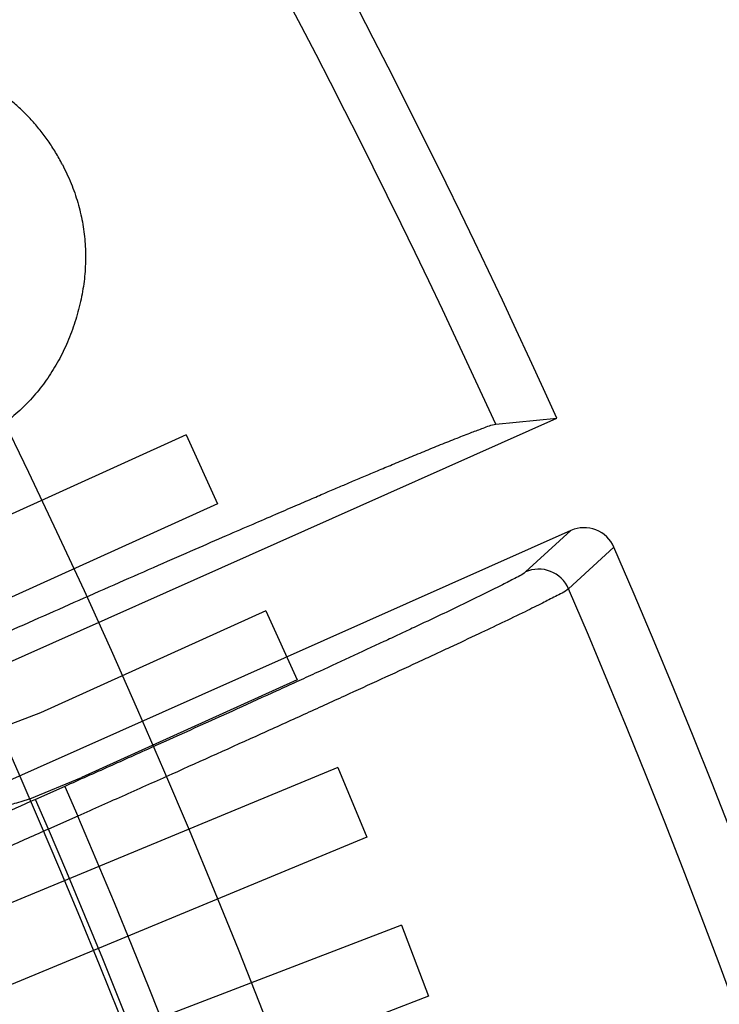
# Model space of a CAD drawing. Header units: millimetres. Extents: x 0 to 297, y 0 to 210.
# Tile 59 of 256: x 141.8705 to 141.9286, y 91.0819 to 91.1638. Entities that reach past the tile are written whole.
import ezdxf

# ---------------------------------------------------------------- set-up
doc = ezdxf.new("R2010")
doc.units = ezdxf.units.MM
doc.header["$LTSCALE"] = 16.335
doc.layers.get('0').update_dxf_attribs({"linetype": 'CONTINUOUS'})
doc.layers.add('01_GLOBAL', color=7, linetype='CONTINUOUS')
doc.layers.add('INTFCLR_144815', color=7, linetype='CONTINUOUS')

msp = doc.modelspace()

# ---------------------------------------------------------------- linework, layer by layer
at = {"color": 7, "linetype": 'Continuous'}
msp.add_circle((142.5788034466, 92.2083412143), 3.42, dxfattribs=at)
at = {"color": 9, "linetype": 'Continuous'}
msp.add_arc((142.5788034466, 92.2083412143), 3.3761688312, 182.9674534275, 267.0325465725, dxfattribs=at)
at = {"layer": '01_GLOBAL', "color": 7, "linetype": 'Continuous'}
msp.add_circle((142.5788034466, 92.2083412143), 3.465, dxfattribs=at)
at = {"layer": 'INTFCLR_144815', "color": 6, "linetype": 'Continuous'}
for p, q in [((141.821727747, 91.08907910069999), (141.9151192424, 91.1306596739)), ((141.9100306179, 91.13015869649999), (141.9151192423, 91.13065967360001)), ((141.8842914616, 91.1292889), (141.8663538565, 91.1211548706)), ((141.8842914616, 91.1292889), (141.8868959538, 91.1235456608)), ((141.8868959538, 91.1235456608), (141.8674223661, 91.11471710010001)), ((141.9162915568, 91.1213298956), (141.8278322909, 91.0819452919)), ((141.8909228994, 91.1146636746), (141.8721705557, 91.106162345)), ((141.8909228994, 91.1146636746), (141.8935273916, 91.10892043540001)), ((141.8935273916, 91.10892043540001), (141.8755897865, 91.100786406)), ((141.8721705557, 91.106162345), (141.8687328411, 91.104860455)), ((141.8969023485, 91.1016348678), (141.8662027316, 91.0889129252)), ((141.8969023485, 91.1016348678), (141.8993064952, 91.0958382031)), ((141.8712911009, 91.0990332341), (141.8755897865, 91.100786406)), ((141.8993064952, 91.0958382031), (141.8686068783, 91.08311626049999)), ((141.902186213, 91.0885300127), (141.8711793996, 91.0766294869)), ((141.902186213, 91.0885300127), (141.9044567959, 91.0826264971)), ((141.9044567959, 91.0826264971), (141.8790800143, 91.07288886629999))]:
    msp.add_line(p, q, dxfattribs=at)
at = {"layer": 'INTFCLR_144815', "color": 9, "linetype": 'Continuous'}
for p, q in [((141.9162915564, 91.121329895), (141.9125122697, 91.1178844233)), ((141.9198677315, 91.1199385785), (141.9160871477, 91.116483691)), ((141.8741946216, 91.1000583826), (141.8717548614, 91.09897213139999)), ((141.8741946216, 91.1000583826), (141.8752926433, 91.09759218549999)), ((141.8728528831, 91.0965059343), (141.8717548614, 91.09897213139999)), ((141.8752926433, 91.09759218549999), (141.8728528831, 91.0965059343))]:
    msp.add_line(p, q, dxfattribs=at)
at = {"layer": 'INTFCLR_144815', "color": 6, "linetype": 'Continuous'}
for centre, radius, start, end in [((141.273551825, 90.84008959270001), 0.7917112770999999, 313.9937911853, 154.5150993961), ((141.273551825, 90.84008959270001), 0.7647112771, 312.9543589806, 154.5144414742), ((141.273551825, 90.84008959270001), 0.73941501, 282.2440355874, 71.2863570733), ((141.273551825, 90.84008959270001), 0.7043008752, 24.36608327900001, 38.4121773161), ((141.273551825, 90.84008959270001), 0.6104450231, 316.9838592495, 43.0161407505), ((141.9173912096, 91.11886413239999), 0.0026997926, 23.4534597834, 114.0353688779), ((141.273551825, 90.84008959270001), 0.7043008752, 339.5878226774, 23.4121773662)]:
    msp.add_arc(centre, radius, start, end, dxfattribs=at)
at = {"layer": 'INTFCLR_144815', "color": 9, "linetype": 'Continuous'}
for centre, radius, start, end in [((141.273551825, 90.84008959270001), 0.7345008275, 292.4997540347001, 54.0964566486), ((141.2735550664, 90.84009111), 0.6625959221, 292.4997540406, 54.09645665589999), ((141.2735749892, 90.84009512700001), 0.6513931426, 311.2505121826, 48.7494878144), ((141.273551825, 90.84008959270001), 0.7582818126, 323.9261481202, 36.0738518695), ((141.2735518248, 90.8400895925), 0.6994607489, 24.5006713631, 38.2755229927), ((141.9136064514, 91.1154152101), 0.0027009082, 23.3024229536, 113.899548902), ((141.273551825, 90.84008959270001), 0.6994607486, 339.7244769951, 23.2755230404), ((141.273551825, 90.84008959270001), 0.6545224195, 339.8324937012, 23.1675062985), ((141.273551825, 90.84008959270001), 0.6518520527, 339.8359043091, 23.1640956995)]:
    msp.add_arc(centre, radius, start, end, dxfattribs=at)
at = {"layer": 'INTFCLR_144815', "color": 6, "linetype": 'Continuous'}
for points, knots in [([(142.0312547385, 90.84008959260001), (142.0312547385, 90.84655535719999), (142.0310866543, 90.8594638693), (142.0303324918, 90.8787986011), (142.0290816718, 90.8980386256), (142.0273377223, 90.91719815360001), (142.0251061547, 90.9362622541), (142.0223879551, 90.9552287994), (142.0191931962, 90.97406390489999), (142.0155303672, 90.9927373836), (142.0115363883, 91.0106648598), (142.0074609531, 91.0270644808), (142.0035881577, 91.0413420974), (142.0000259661, 91.0535735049), (141.9967658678, 91.0641395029), (141.9937948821, 91.07331550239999), (141.9910926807, 91.08132288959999), (141.9886456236, 91.0883280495), (141.9864338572, 91.0944743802), (141.9844351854, 91.099887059), (141.9826340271, 91.10465313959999), (141.9810164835, 91.1088509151), (141.9795643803, 91.1125569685), (141.9782551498, 91.1158497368), (141.9770707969, 91.118789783), (141.9759943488, 91.12143068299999), (141.9750153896, 91.12380699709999), (141.9740780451, 91.1260600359), (141.9731068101, 91.1283726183), (141.9720196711, 91.13093632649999), (141.9707836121, 91.1338193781), (141.969382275, 91.1370466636), (141.9678178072, 91.14059994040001), (141.9661853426, 91.14425169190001), (141.9645075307, 91.1479478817), (141.962774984, 91.1517116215), (141.9608662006, 91.1557945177), (141.9587321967, 91.1602810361), (141.9563318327, 91.1652312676), (141.9536391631, 91.1706725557), (141.9506280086, 91.1766255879), (141.9472839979, 91.1830736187), (141.9435892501, 91.1900123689), (141.9395399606, 91.19740552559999), (141.9351873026, 91.2051096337), (141.9308009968, 91.2126275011), (141.9266778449, 91.21947025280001), (141.9230717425, 91.22527595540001), (141.9200249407, 91.23004097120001), (141.9181657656, 91.2328608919), (141.9173326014, 91.2340991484)], [0, 0, 0, 0, 0.04665735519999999, 0.0931440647, 0.1396118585, 0.1857718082, 0.2319566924, 0.2781034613, 0.3240186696, 0.3697981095, 0.4154052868, 0.4565413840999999, 0.4917273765, 0.5221494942, 0.5484663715, 0.5715162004, 0.5917463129, 0.6094482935, 0.625060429, 0.6388822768, 0.6510838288, 0.6618264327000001, 0.6713445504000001, 0.6798063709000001, 0.6873964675, 0.6942167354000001, 0.7003855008, 0.7059421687, 0.7118256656, 0.7184851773, 0.7260365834, 0.7344612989, 0.7438740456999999, 0.7540523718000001, 0.7633255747, 0.7731651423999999, 0.7839509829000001, 0.7958485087, 0.8090155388, 0.8236497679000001, 0.8396573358, 0.8571550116, 0.8760631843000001, 0.8963825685, 0.9179808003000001, 0.9399137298, 0.9591882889, 0.9756278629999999, 0.9892303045, 1, 1, 1, 1]), ([(141.8740001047, 91.1517486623), (141.8738180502, 91.152087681), (141.8734562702, 91.1527613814), (141.8728296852, 91.1537149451), (141.8721535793, 91.15462202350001), (141.8714190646, 91.15547633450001), (141.8706272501, 91.15627946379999), (141.8697859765, 91.1570355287), (141.8688879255, 91.15773984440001), (141.8679356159, 91.1583840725), (141.866945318, 91.1589661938), (141.8659344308, 91.1594935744), (141.8648980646, 91.15993991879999), (141.8638407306, 91.1603150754), (141.8627610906, 91.16061797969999), (141.8616600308, 91.1608411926), (141.8605389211, 91.1610053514), (141.8594009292, 91.1610899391), (141.8582588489, 91.1611041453), (141.8571234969, 91.16104305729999), (141.8559982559, 91.1609118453), (141.8548864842, 91.160694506), (141.8540934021, 91.16049395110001), (141.8536726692, 91.1603683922), (141.8536132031, 91.16035026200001)], [0, 0, 0, 0, 0.0480730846, 0.09553119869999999, 0.142438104, 0.1893928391, 0.2362155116, 0.2833027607, 0.3306653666, 0.3787392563, 0.4268831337, 0.4741672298, 0.5211466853, 0.567783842, 0.6142930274, 0.6611627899, 0.708101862, 0.7558137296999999, 0.8036697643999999, 0.8507545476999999, 0.8978245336, 0.9451315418, 0.992231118, 1, 1, 1, 1]), ([(141.8740001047, 91.1517486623), (141.8742539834, 91.1512303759), (141.8747558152, 91.1502059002), (141.8753049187, 91.1486018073), (141.8756895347, 91.14698457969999), (141.875905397, 91.1453487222), (141.8759508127, 91.1436951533), (141.8758301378, 91.14202144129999), (141.8755324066, 91.140330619), (141.8750644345, 91.13864537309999), (141.8744606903, 91.136998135), (141.873701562, 91.1354426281), (141.8728126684, 91.13399263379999), (141.8717832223, 91.1326560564), (141.8706221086, 91.1314272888), (141.8697373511, 91.13066575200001), (141.8692602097, 91.13029251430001), (141.8692308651, 91.1302696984)], [0, 0, 0, 0, 0.0725061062, 0.1433198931, 0.2126353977, 0.2812368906, 0.3503985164, 0.4202740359, 0.4918744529, 0.565887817, 0.6399239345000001, 0.7121523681, 0.7831512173, 0.8534096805, 0.9238952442, 0.9953302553, 1, 1, 1, 1]), ([(141.8686662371, 91.1125569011), (141.8697947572, 91.1130593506), (141.8720387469, 91.1140565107), (141.8753903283, 91.11554007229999), (141.8787021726, 91.11700022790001), (141.8819172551, 91.11841186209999), (141.8848942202, 91.119713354), (141.8875165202, 91.1208549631), (141.8897476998, 91.12182245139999), (141.8916514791, 91.1226448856), (141.8932888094, 91.1233496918), (141.8947034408, 91.12395655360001), (141.8959298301, 91.12448093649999), (141.8970095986, 91.1249411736), (141.8980357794, 91.1253772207), (141.8990927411, 91.12582482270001), (141.900234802, 91.12630645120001), (141.901456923, 91.126819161), (141.9027446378, 91.12735592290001), (141.9040853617, 91.1279097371), (141.9054468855, 91.12846656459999), (141.9067680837, 91.1289942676), (141.9079471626, 91.12946406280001), (141.9090165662, 91.1298392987), (141.909672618, 91.13012340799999), (141.9100306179, 91.13015869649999)], [0, 0, 0, 0, 0.0824203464, 0.1638351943, 0.2445449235, 0.3239090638, 0.3981108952, 0.4613198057, 0.5147293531, 0.5603677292, 0.5996855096, 0.6336630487, 0.6630700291, 0.6886761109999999, 0.7119763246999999, 0.7374614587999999, 0.7652592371, 0.7946730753, 0.8258862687, 0.8583395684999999, 0.891460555, 0.9240165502, 0.9533068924, 0.9759985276, 1, 1, 1, 1]), ([(141.8580795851, 91.10510051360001), (141.85826985, 91.1047000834), (141.858639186, 91.10392278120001), (141.8593096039, 91.1028546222), (141.8600338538, 91.1019021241), (141.8608297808, 91.1010686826), (141.8617016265, 91.1003541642), (141.8626508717, 91.0997411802), (141.8636821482, 91.0992340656), (141.8647764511, 91.0988387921), (141.8658888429, 91.0985569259), (141.8669822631, 91.0983821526), (141.8680398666, 91.0983436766), (141.8689108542, 91.0984047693), (141.869629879, 91.098543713), (141.8702476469, 91.0986988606), (141.8708083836, 91.0988742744), (141.8711660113, 91.098991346), (141.8712911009, 91.0990332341)], [0, 0, 0, 0, 0.0825088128, 0.1601634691, 0.2343808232, 0.3050485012, 0.3742711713, 0.44384679, 0.5150463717, 0.5878372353, 0.6601364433, 0.7285058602, 0.7936449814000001, 0.8568596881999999, 0.890605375, 0.9299221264, 0.9754314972, 1, 1, 1, 1]), ([(141.8728528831, 91.0965059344), (141.8716879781, 91.0959884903), (141.8693591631, 91.09495621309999), (141.8658796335, 91.093419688), (141.8624429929, 91.091907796), (141.8590898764, 91.09043835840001), (141.8558496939, 91.089024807), (141.8527412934, 91.08767509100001), (141.8497759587, 91.0863937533), (141.8469722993, 91.0851888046), (141.8443558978, 91.0840713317), (141.8419462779, 91.08304998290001), (141.8397581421, 91.0821303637), (141.837801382, 91.0813170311), (141.836092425, 91.0806149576), (141.8346455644, 91.0800354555), (141.8334715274, 91.0795677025), (141.8324582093, 91.07920923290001), (141.8318409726, 91.07894390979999), (141.8315047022, 91.0789051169)], [0, 0, 0, 0, 0.08507626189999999, 0.170021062, 0.2538747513, 0.335668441, 0.4143696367, 0.4898225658, 0.5618509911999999, 0.6299759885, 0.6935012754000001, 0.7517416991, 0.8046557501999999, 0.8519189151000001, 0.8931823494, 0.9279520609, 0.9559924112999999, 0.9774069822, 1, 1, 1, 1])]:
    msp.add_open_spline(points, degree=3, knots=knots, dxfattribs=at)
at = {"layer": 'INTFCLR_144815', "color": 9, "linetype": 'Continuous'}
for points, knots in [([(141.7643950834, 91.2251521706), (141.7663097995, 91.2226427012), (141.76891029, 91.2192426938), (141.7722127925, 91.2148822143), (141.7751386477, 91.2109955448), (141.7808032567, 91.2033830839), (141.7894883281, 91.191344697), (141.8005379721, 91.1751750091), (141.8101011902, 91.16021458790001), (141.8169374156, 91.1488850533), (141.8209735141, 91.1419812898), (141.8272374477, 91.1310271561), (141.8365583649, 91.1137358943), (141.8484164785, 91.0893188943), (141.8567560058, 91.06996123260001), (141.862108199, 91.0564505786), (141.8656932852, 91.0470658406), (141.8717788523, 91.0301948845), (141.8796951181, 91.00530168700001), (141.8878014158, 90.9742458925), (141.8926990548, 90.9501791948), (141.8954559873, 90.9337030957), (141.8971725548, 90.9224595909), (141.8990258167, 90.90827364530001), (141.9004721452, 90.89398905), (141.9013823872, 90.8824934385), (141.9024933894, 90.865262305), (141.9032154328, 90.83944294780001), (141.9021783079, 90.8050906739), (141.8999135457, 90.7794553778), (141.8977909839, 90.7624591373), (141.8962261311, 90.751245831), (141.8931316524, 90.73207443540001), (141.8876773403, 90.7054168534), (141.8795935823, 90.6745349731), (141.8716936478, 90.64973382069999), (141.8660384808, 90.63407483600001), (141.8633583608, 90.6270013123), (141.8615690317, 90.6223654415), (141.8566854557, 90.61004984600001), (141.8483593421, 90.5907378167), (141.8365254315, 90.5663810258), (141.8262696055, 90.54735809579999), (141.8189775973, 90.5347458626), (141.8148812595, 90.52788649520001), (141.8090411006, 90.5183062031), (141.8005369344, 90.50500223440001), (141.7894774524, 90.4888188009), (141.7807860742, 90.47677256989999), (141.7751193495, 90.4691578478), (141.7721958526, 90.46527455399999), (141.7689002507, 90.4609233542), (141.7663059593, 90.4575314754), (141.7643951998, 90.455027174)], [0, 0, 0, 0, 0.0113523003, 0.0153945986, 0.0196724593, 0.0288485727, 0.04952051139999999, 0.0730548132, 0.0992747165, 0.1133659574, 0.1206417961, 0.1280352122, 0.1587481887, 0.1912667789, 0.2256293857, 0.2345212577, 0.2435306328, 0.2617592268, 0.2990180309, 0.3374305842, 0.3771409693, 0.3872950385, 0.3975091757, 0.4180450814, 0.4387403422, 0.4491382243, 0.4595166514, 0.5008391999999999, 0.5419727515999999, 0.5830556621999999, 0.5933356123, 0.6035730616, 0.6237732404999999, 0.6631691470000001, 0.7013781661, 0.7385292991, 0.7567366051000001, 0.761249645, 0.7657337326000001, 0.7746080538, 0.8088969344, 0.8413373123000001, 0.8719692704, 0.886598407, 0.893729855, 0.9007025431, 0.926950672, 0.9505051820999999, 0.9711896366, 0.9803691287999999, 0.9846421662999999, 0.9886711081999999, 1, 1, 1, 1]), ([(141.8845709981, 90.8400896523), (141.8845710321, 90.8515170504), (141.884178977, 90.8658780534), (141.883115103, 90.88313596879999), (141.8822316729, 90.8948053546), (141.8808280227, 90.9093056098), (141.8790292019, 90.9237079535), (141.8773629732, 90.9351234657), (141.8746878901, 90.9518455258), (141.869936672, 90.9762699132), (141.8620699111, 91.0078005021), (141.854385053, 91.0330845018), (141.8484756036, 91.0502253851), (141.8449952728, 91.05975774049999), (141.839802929, 91.0734721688), (141.831713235, 91.09312303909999), (141.8202038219, 91.1179271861), (141.8111524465, 91.1355040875), (141.8050694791, 91.1466401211), (141.8011527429, 91.15365393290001), (141.7945207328, 91.1651615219), (141.7852415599, 91.1803626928), (141.7745168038, 91.1968019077), (141.7664476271, 91.20852133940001), (141.7620144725, 91.2147805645), (141.7609026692, 91.2163407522)], [0, 0, 0, 0, 0.08514645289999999, 0.1069705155, 0.1288336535, 0.1723417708, 0.2155033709, 0.2369658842, 0.2582983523, 0.3416830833, 0.4222645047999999, 0.5003369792, 0.5384972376, 0.5573483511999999, 0.5759473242, 0.6477620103, 0.7156277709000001, 0.779635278, 0.7950300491, 0.8101748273, 0.8394913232, 0.8939896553, 0.9428494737, 0.9857252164, 1, 1, 1, 1]), ([(141.9125122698, 91.1178844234), (141.9122206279, 91.11761862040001), (141.9114944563, 91.117297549), (141.91037445, 91.1166899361), (141.908371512, 91.11571162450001), (141.9059649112, 91.114549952), (141.9035908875, 91.11343164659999), (141.9019980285, 91.1126855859), (141.8992573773, 91.11140808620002), (141.8964034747, 91.11009170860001), (141.8934396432, 91.108734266), (141.8912739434, 91.10774528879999), (141.8873003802, 91.1059383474), (141.8832548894, 91.1041127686), (141.8797053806, 91.102519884), (141.8772614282, 91.1014256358), (141.8754230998, 91.1006053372), (141.8741946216, 91.1000583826)], [0, 0, 0, 0, 0.0280049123, 0.0550778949, 0.0908959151, 0.185946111, 0.2448788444, 0.2771094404, 0.3107821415, 0.4594773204, 0.5001614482, 0.5421405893, 0.6284469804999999, 0.8099581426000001, 0.85713234, 0.9045625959, 1, 1, 1, 1]), ([(141.9160871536, 91.1164836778), (141.9157724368, 91.11620646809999), (141.9150009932, 91.1158677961), (141.9140575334, 91.1153589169), (141.9132108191, 91.11494263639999), (141.9114509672, 91.11407753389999), (141.9091095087, 91.11296372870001), (141.9065829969, 91.1117779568), (141.9048868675, 91.1109878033), (141.9019690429, 91.1096339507), (141.8989307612, 91.1082386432), (141.8957758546, 91.1067990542), (141.8934705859, 91.1057500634), (141.8892411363, 91.1038330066), (141.8849352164, 91.10189601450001), (141.8811574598, 91.1002053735), (141.8785564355, 91.09904378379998), (141.8765999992, 91.0981729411), (141.8752926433, 91.09759218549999)], [0, 0, 0, 0, 0.0279810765, 0.0550441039, 0.0718858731, 0.09086209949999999, 0.1859106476, 0.244842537, 0.277073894, 0.3107486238, 0.459448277, 0.500133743, 0.5421146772, 0.6284253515, 0.8099466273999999, 0.8571241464, 0.9045572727, 1, 1, 1, 1]), ([(141.8717548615, 91.09897213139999), (141.8706684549, 91.09848843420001), (141.8685049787, 91.0975270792), (141.8652768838, 91.09609840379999), (141.8620932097, 91.0946951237), (141.8589741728, 91.0933261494), (141.855943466, 91.0920019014), (141.8530237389, 91.0907322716), (141.8502359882, 91.08952636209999), (141.8475994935, 91.0883925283), (141.8451327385, 91.087338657), (141.8428532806, 91.0863723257), (141.8407776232, 91.0855002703), (141.8389201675, 91.0847291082), (141.8372941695, 91.08406244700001), (141.8359106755, 91.0835100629), (141.8347815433, 91.0830613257), (141.8338046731, 91.08271956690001), (141.8332090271, 91.08246344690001), (141.8328854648, 91.0824322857)], [0, 0, 0, 0, 0.084437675, 0.1680952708, 0.2506472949, 0.3314713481, 0.4099472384, 0.4854803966, 0.5575314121, 0.6256101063, 0.689255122, 0.7479918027, 0.801400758, 0.8491085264, 0.8907965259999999, 0.9261579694, 0.954933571, 0.9769199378, 1, 1, 1, 1])]:
    msp.add_open_spline(points, degree=3, knots=knots, dxfattribs=at)

doc.saveas('drawing.dxf')
